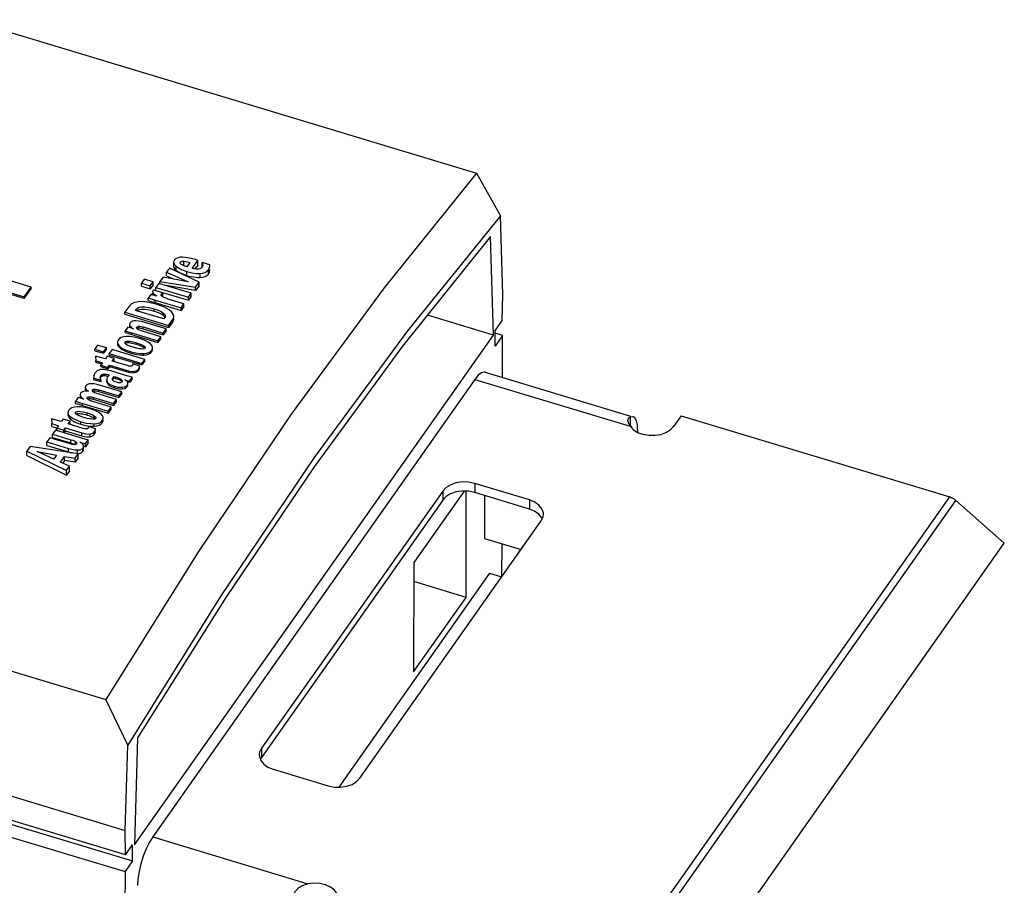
# Model space of a CAD drawing. Extents: x 0 to 594, y 0 to 420.
# Tile 24 of 25: x 517 to 534, y 123 to 138. Entities that reach past the tile are written whole.
import ezdxf

# ---------------------------------------------------------------- set-up
doc = ezdxf.new("R2010")
doc.units = 0
doc.header["$LTSCALE"] = 32.67
doc.layers.get('0').update_dxf_attribs({"linetype": 'CONTINUOUS'})

msp = doc.modelspace()

# ---------------------------------------------------------------- linework, layer by layer
at = {"color": 7, "linetype": 'CONTINUOUS'}
for p, q in [((516.643, 137.827), (525.081, 135.279)), ((525.081, 135.279), (525.479, 134.574)), ((525.515, 133.267), (525.479, 134.574)), ((525.36, 132.592), (525.315, 134.227)), ((520.052, 133.8), (520.052, 133.73)), ((520.173, 133.771), (520.165, 133.778)), ((520.184, 133.763), (520.173, 133.771)), ((520.197, 133.756), (520.184, 133.763)), ((520.211, 133.749), (520.197, 133.756)), ((520.322, 133.798), (520.272, 133.727)), ((520.361, 133.7), (520.454, 133.833)), ((520.454, 133.755), (520.407, 133.693)), ((520.454, 133.833), (520.415, 133.845)), ((520.454, 133.755), (520.454, 133.833)), ((520.525, 133.719), (520.507, 133.702)), ((520.528, 133.724), (520.525, 133.719)), ((520.526, 133.718), (520.526, 133.795)), ((520.651, 133.759), (520.526, 133.795)), ((520.535, 133.744), (520.533, 133.737)), ((520.535, 133.757), (520.536, 133.752)), ((520.652, 133.744), (520.651, 133.759)), ((517.686, 133.39), (516.643, 133.704)), ((519.876, 133.554), (519.826, 133.483)), ((520.293, 133.478), (519.876, 133.554)), ((519.981, 133.704), (519.934, 133.637)), ((519.934, 133.576), (519.934, 133.637)), ((519.934, 133.637), (520.293, 133.478)), ((519.934, 133.576), (520.063, 133.52)), ((520.475, 133.469), (519.981, 133.704)), ((520.485, 133.693), (520.457, 133.688)), ((520.507, 133.702), (520.485, 133.693)), ((520.652, 133.667), (520.652, 133.679)), ((516.527, 133.54), (517.57, 133.225)), ((517.57, 133.198), (516.527, 133.513)), ((517.57, 133.225), (517.686, 133.39)), ((517.686, 133.359), (517.686, 133.39)), ((519.565, 133.523), (519.517, 133.456)), ((519.517, 133.407), (519.517, 133.456)), ((519.517, 133.456), (519.663, 133.412)), ((519.517, 133.407), (519.663, 133.363)), ((519.711, 133.479), (519.565, 133.523)), ((519.663, 133.412), (519.711, 133.479)), ((519.71, 133.428), (519.663, 133.363)), ((519.663, 133.363), (519.663, 133.412)), ((519.71, 133.428), (519.711, 133.479)), ((519.804, 133.451), (519.756, 133.384)), ((520.346, 133.287), (519.804, 133.451)), ((519.826, 133.445), (519.826, 133.483)), ((519.826, 133.483), (520.418, 133.389)), ((520.418, 133.333), (519.931, 133.413)), ((520.418, 133.389), (520.475, 133.469)), ((520.474, 133.409), (520.418, 133.333)), ((520.418, 133.333), (520.418, 133.389)), ((520.474, 133.409), (520.475, 133.469)), ((517.57, 133.198), (517.686, 133.359)), ((517.57, 133.198), (517.57, 133.225)), ((519.674, 133.268), (519.631, 133.206)), ((519.774, 133.24), (519.674, 133.268)), ((519.703, 133.264), (519.703, 133.286)), ((519.719, 133.346), (519.712, 133.336)), ((519.719, 133.346), (520.298, 133.171)), ((519.73, 133.272), (519.74, 133.264)), ((519.756, 133.335), (519.756, 133.384)), ((519.756, 133.384), (520.299, 133.22)), ((519.843, 133.269), (519.849, 133.279)), ((519.843, 133.262), (519.843, 133.269)), ((519.852, 133.243), (519.846, 133.251)), ((519.858, 133.244), (519.871, 133.253)), ((519.871, 133.253), (519.871, 133.3)), ((520.346, 133.236), (520.298, 133.171)), ((520.299, 133.22), (520.346, 133.287)), ((520.346, 133.236), (520.346, 133.287)), ((525.506, 132.839), (525.515, 133.267)), ((519.317, 133.078), (519.242, 132.971)), ((519.631, 133.165), (519.631, 133.206)), ((519.781, 133.1), (519.641, 133.135)), ((519.701, 133.146), (519.724, 133.139)), ((519.724, 133.139), (520.175, 133.003)), ((519.746, 133.174), (520.175, 133.044)), ((520.223, 133.112), (519.98, 133.185)), ((520.175, 133.044), (520.223, 133.112)), ((520.222, 133.068), (520.175, 133.003)), ((520.222, 133.068), (520.223, 133.112)), ((520.298, 133.171), (520.299, 133.22)), ((519.242, 132.939), (519.242, 132.971)), ((519.242, 132.971), (519.969, 132.751)), ((519.242, 132.939), (519.968, 132.719)), ((519.418, 133.003), (519.431, 133.021)), ((519.891, 132.86), (519.418, 133.003)), ((519.915, 132.902), (519.907, 132.882)), ((519.916, 132.908), (519.915, 132.902)), ((520.175, 133.003), (520.175, 133.044)), ((525.36, 132.592), (524.267, 132.922)), ((519.321, 132.745), (519.321, 132.738)), ((519.321, 132.738), (519.321, 132.733)), ((519.321, 132.733), (519.328, 132.717)), ((519.472, 132.712), (519.472, 132.74)), ((519.929, 132.695), (519.574, 132.802)), ((519.907, 132.882), (519.891, 132.86)), ((520.037, 132.815), (519.968, 132.719)), ((519.968, 132.719), (519.969, 132.751)), ((519.969, 132.751), (520.038, 132.849)), ((525.506, 132.839), (525.388, 132.672)), ((519.246, 132.634), (519.247, 132.661)), ((519.292, 132.725), (519.247, 132.661)), ((519.327, 132.567), (519.265, 132.569)), ((519.319, 132.718), (519.292, 132.725)), ((519.399, 132.557), (519.327, 132.567)), ((519.339, 132.608), (519.791, 132.472)), ((519.358, 132.715), (519.384, 132.699)), ((519.361, 132.628), (519.791, 132.499)), ((519.4, 124.133), (525.36, 132.592)), ((519.438, 132.714), (519.442, 132.725)), ((519.442, 132.703), (519.438, 132.714)), ((519.455, 132.691), (519.442, 132.703)), ((519.474, 132.681), (519.455, 132.691)), ((519.459, 132.709), (519.472, 132.712)), ((519.472, 132.712), (519.485, 132.712)), ((519.531, 132.703), (519.547, 132.699)), ((519.838, 132.566), (519.534, 132.658)), ((519.547, 132.728), (519.881, 132.627)), ((519.547, 132.699), (519.881, 132.598)), ((519.881, 132.627), (519.929, 132.695)), ((519.929, 132.664), (519.881, 132.598)), ((519.881, 132.598), (519.881, 132.627)), ((519.929, 132.664), (519.929, 132.695)), ((525.388, 132.407), (525.388, 132.672)), ((525.513, 132.585), (525.388, 132.623)), ((525.513, 132.585), (525.388, 132.407)), ((525.511, 131.891), (525.513, 132.585)), ((518.791, 132.425), (518.743, 132.357)), ((518.937, 132.381), (518.791, 132.425)), ((519.118, 132.446), (519.119, 132.435)), ((519.241, 132.466), (519.245, 132.477)), ((519.245, 132.455), (519.241, 132.466)), ((519.383, 132.39), (519.323, 132.41)), ((519.485, 132.536), (519.399, 132.557)), ((519.533, 132.405), (519.554, 132.394)), ((519.791, 132.499), (519.838, 132.566)), ((519.838, 132.539), (519.791, 132.472)), ((519.791, 132.472), (519.791, 132.499)), ((519.838, 132.539), (519.838, 132.566)), ((518.743, 132.334), (518.743, 132.357)), ((518.743, 132.357), (518.889, 132.313)), ((518.743, 132.334), (518.889, 132.29)), ((518.757, 132.245), (518.762, 132.164)), ((518.92, 132.196), (518.757, 132.245)), ((518.889, 132.313), (518.937, 132.381)), ((518.937, 132.358), (518.889, 132.29)), ((518.889, 132.29), (518.889, 132.313)), ((518.951, 132.241), (518.92, 132.196)), ((518.937, 132.358), (518.937, 132.381)), ((519.066, 132.206), (518.951, 132.241)), ((519.03, 132.353), (518.982, 132.285)), ((518.982, 132.262), (518.982, 132.285)), ((518.982, 132.285), (519.525, 132.121)), ((518.982, 132.262), (519.525, 132.098)), ((519.572, 132.189), (519.03, 132.353)), ((519.541, 132.361), (519.514, 132.362)), ((519.583, 132.385), (519.579, 132.376)), ((519.583, 132.386), (519.583, 132.385)), ((519.704, 132.384), (519.703, 132.395)), ((518.761, 132.141), (518.762, 132.164)), ((518.761, 132.141), (518.852, 132.113)), ((518.762, 132.164), (518.873, 132.13)), ((518.873, 132.13), (518.846, 132.092)), ((518.846, 132.069), (518.846, 132.092)), ((518.846, 132.092), (518.961, 132.057)), ((518.961, 132.057), (518.987, 132.094)), ((518.987, 132.071), (518.987, 132.094)), ((518.987, 132.094), (519.262, 132.011)), ((519.034, 132.162), (519.066, 132.206)), ((519.285, 132.086), (519.034, 132.162)), ((519.066, 132.183), (519.048, 132.158)), ((519.066, 132.183), (519.066, 132.206)), ((519.355, 132.079), (519.343, 132.077)), ((519.374, 132.098), (519.369, 132.089)), ((519.373, 132.105), (519.373, 132.114)), ((519.489, 132.079), (519.373, 132.114)), ((519.375, 132.105), (519.374, 132.098)), ((519.489, 132.076), (519.489, 132.079)), ((519.525, 132.121), (519.572, 132.189)), ((519.572, 132.166), (519.525, 132.098)), ((519.525, 132.098), (519.525, 132.121)), ((519.572, 132.166), (519.572, 132.189)), ((518.846, 132.069), (518.961, 132.034)), ((518.896, 132.021), (518.853, 132.022)), ((518.855, 131.907), (518.855, 131.931)), ((518.855, 131.907), (518.864, 131.913)), ((518.864, 131.913), (518.876, 131.918)), ((518.948, 132.013), (518.896, 132.021)), ((519.011, 131.997), (518.948, 132.013)), ((518.987, 132.071), (518.961, 132.034)), ((518.961, 132.034), (518.961, 132.057)), ((518.98, 131.931), (518.965, 131.91)), ((518.987, 132.071), (519.262, 131.988)), ((519.275, 131.917), (519.011, 131.997)), ((519.326, 131.903), (519.275, 131.917)), ((525.226, 131.977), (527.636, 131.249)), ((518.725, 131.897), (518.725, 131.891)), ((518.725, 131.858), (518.726, 131.852)), ((518.726, 131.852), (518.726, 131.877)), ((518.726, 131.877), (518.85, 131.843)), ((518.85, 131.818), (518.726, 131.852)), ((518.835, 131.891), (518.838, 131.907)), ((518.835, 131.885), (518.835, 131.891)), ((518.837, 131.878), (518.835, 131.885)), ((518.839, 131.87), (518.837, 131.878)), ((518.838, 131.883), (518.842, 131.89)), ((519.193, 131.65), (518.838, 131.758)), ((518.841, 131.862), (518.839, 131.87)), ((518.842, 131.89), (518.846, 131.896)), ((518.849, 131.901), (518.855, 131.907)), ((518.85, 131.818), (518.85, 131.843)), ((518.942, 131.826), (518.943, 131.814)), ((518.943, 131.85), (518.943, 131.839)), ((518.943, 131.814), (518.953, 131.788)), ((518.95, 131.882), (518.945, 131.87)), ((518.956, 131.894), (518.95, 131.882)), ((518.953, 131.788), (518.973, 131.765)), ((518.957, 131.807), (518.973, 131.79)), ((519.038, 131.859), (519.038, 131.864)), ((519.04, 131.851), (519.038, 131.859)), ((519.042, 131.857), (519.043, 131.861)), ((519.043, 131.861), (519.05, 131.873)), ((519.05, 131.873), (519.057, 131.884)), ((519.057, 131.884), (519.057, 131.908)), ((519.057, 131.908), (519.089, 131.898)), ((519.057, 131.884), (519.089, 131.874)), ((519.134, 131.859), (519.148, 131.853)), ((519.146, 131.801), (519.134, 131.802)), ((519.157, 131.801), (519.146, 131.801)), ((519.148, 131.853), (519.161, 131.846)), ((519.167, 131.802), (519.157, 131.801)), ((519.173, 131.803), (519.167, 131.802)), ((519.185, 131.809), (519.173, 131.803)), ((519.184, 131.83), (519.192, 131.821)), ((519.192, 131.821), (519.192, 131.828)), ((519.196, 131.819), (519.195, 131.817)), ((519.197, 131.821), (519.197, 131.828)), ((519.244, 131.851), (519.32, 131.83)), ((519.258, 131.842), (519.244, 131.851)), ((519.32, 131.806), (519.284, 131.816)), ((519.29, 131.797), (519.284, 131.815)), ((519.291, 131.791), (519.29, 131.797)), ((519.32, 131.83), (519.364, 131.892)), ((519.364, 131.869), (519.32, 131.806)), ((519.32, 131.806), (519.32, 131.83)), ((519.364, 131.892), (519.326, 131.903)), ((519.364, 131.869), (519.364, 131.892)), ((525.053, 131.857), (519.705, 124.265)), ((518.583, 131.661), (518.56, 131.658)), ((518.586, 131.702), (518.586, 131.694)), ((518.586, 131.694), (518.586, 131.689)), ((518.586, 131.689), (518.592, 131.674)), ((518.592, 131.674), (518.602, 131.662)), ((518.619, 131.674), (518.641, 131.66)), ((518.704, 131.661), (518.702, 131.668)), ((518.712, 131.652), (518.704, 131.661)), ((518.724, 131.643), (518.712, 131.652)), ((518.725, 131.666), (518.739, 131.668)), ((519.104, 131.524), (518.76, 131.628)), ((518.792, 131.661), (518.811, 131.656)), ((518.811, 131.656), (519.145, 131.555)), ((518.812, 131.683), (519.145, 131.582)), ((519.145, 131.582), (519.193, 131.65)), ((519.193, 131.624), (519.145, 131.555)), ((519.193, 131.624), (519.193, 131.65)), ((518.468, 131.556), (518.423, 131.492)), ((518.423, 131.459), (518.423, 131.492)), ((518.423, 131.459), (518.441, 131.454)), ((518.496, 131.549), (518.468, 131.556)), ((518.479, 131.444), (518.518, 131.432)), ((518.492, 131.473), (518.967, 131.33)), ((518.498, 131.577), (518.498, 131.568)), ((518.498, 131.568), (518.498, 131.562)), ((518.498, 131.562), (518.505, 131.546)), ((518.518, 131.432), (518.967, 131.297)), ((518.535, 131.547), (518.56, 131.531)), ((518.615, 131.546), (518.619, 131.557)), ((518.619, 131.534), (518.615, 131.546)), ((518.632, 131.523), (518.619, 131.534)), ((518.651, 131.512), (518.632, 131.523)), ((518.636, 131.537), (518.648, 131.54)), ((518.648, 131.54), (518.661, 131.54)), ((518.706, 131.532), (518.722, 131.527)), ((519.015, 131.398), (518.711, 131.489)), ((518.722, 131.557), (519.056, 131.456)), ((518.722, 131.527), (519.056, 131.426)), ((519.056, 131.456), (519.104, 131.524)), ((519.104, 131.496), (519.056, 131.426)), ((519.056, 131.426), (519.056, 131.456)), ((519.104, 131.496), (519.104, 131.524)), ((519.145, 131.555), (519.145, 131.582)), ((518.298, 131.305), (518.297, 131.266)), ((518.421, 131.302), (518.425, 131.313)), ((518.424, 131.291), (518.421, 131.302)), ((518.506, 131.403), (518.445, 131.404)), ((518.472, 131.292), (518.493, 131.291)), ((518.579, 131.393), (518.506, 131.403)), ((518.665, 131.371), (518.579, 131.393)), ((518.589, 131.272), (518.615, 131.264)), ((518.967, 131.33), (519.015, 131.398)), ((519.015, 131.366), (518.967, 131.297)), ((518.967, 131.297), (518.967, 131.33)), ((519.015, 131.366), (519.015, 131.398)), ((518.024, 131.205), (518.028, 131.123)), ((518.186, 131.156), (518.024, 131.205)), ((518.028, 131.075), (518.028, 131.123)), ((518.028, 131.123), (518.14, 131.089)), ((518.218, 131.2), (518.186, 131.156)), ((518.332, 131.165), (518.218, 131.2)), ((518.301, 131.121), (518.332, 131.165)), ((518.552, 131.045), (518.301, 131.121)), ((518.332, 131.122), (518.326, 131.113)), ((518.332, 131.203), (518.363, 131.179)), ((518.332, 131.122), (518.332, 131.165)), ((518.562, 131.225), (518.502, 131.245)), ((518.616, 131.211), (518.562, 131.225)), ((518.72, 131.197), (518.694, 131.197)), ((518.712, 131.228), (518.734, 131.217)), ((528.477, 131.255), (528.351, 131.077)), ((528.477, 131.255), (532.936, 129.908)), ((518.028, 131.075), (518.228, 131.016)), ((518.089, 131.017), (518.041, 130.949)), ((518.041, 130.895), (518.041, 130.949)), ((518.041, 130.949), (518.345, 130.857)), ((518.564, 130.873), (518.089, 131.017)), ((518.14, 131.089), (518.113, 131.051)), ((518.113, 131.009), (518.113, 131.051)), ((518.227, 130.975), (518.228, 131.016)), ((518.228, 131.016), (518.254, 131.053)), ((518.254, 131.006), (518.232, 130.973)), ((518.254, 131.006), (518.254, 131.053)), ((518.254, 131.053), (518.529, 130.97)), ((518.254, 131.006), (518.529, 130.922)), ((518.622, 131.039), (518.609, 131.036)), ((518.641, 131.057), (518.636, 131.048)), ((518.64, 131.064), (518.64, 131.074)), ((518.755, 131.039), (518.64, 131.074)), ((518.642, 131.064), (518.641, 131.057)), ((518.66, 131.083), (518.697, 131.08)), ((518.697, 131.08), (518.735, 131.081)), ((518.756, 131.035), (518.755, 131.039)), ((527.634, 131.084), (527.631, 131.085)), ((527.756, 131.018), (527.756, 130.978)), ((517.998, 130.888), (517.95, 130.821)), ((517.95, 130.76), (517.95, 130.821)), ((517.95, 130.821), (518.305, 130.713)), ((518.333, 130.787), (517.998, 130.888)), ((518.041, 130.895), (518.345, 130.803)), ((518.345, 130.803), (518.366, 130.796)), ((518.406, 130.776), (518.389, 130.776)), ((518.421, 130.779), (518.406, 130.776)), ((518.442, 130.801), (518.439, 130.79)), ((518.521, 130.801), (518.497, 130.817)), ((518.539, 130.786), (518.521, 130.801)), ((518.551, 130.772), (518.539, 130.786)), ((518.557, 130.757), (518.551, 130.772)), ((518.588, 130.791), (518.632, 130.855)), ((518.632, 130.804), (518.588, 130.737)), ((518.588, 130.737), (518.588, 130.791)), ((518.632, 130.804), (518.632, 130.855)), ((517.673, 130.744), (517.618, 130.666)), ((517.618, 130.593), (517.618, 130.666)), ((517.618, 130.666), (518.274, 130.346)), ((518.468, 130.621), (517.673, 130.744)), ((517.785, 130.663), (518.109, 130.602)), ((518.061, 130.534), (517.785, 130.663)), ((517.95, 130.76), (518.305, 130.653)), ((518.417, 130.548), (518.468, 130.621)), ((518.455, 130.626), (518.483, 130.628)), ((518.468, 130.558), (518.468, 130.621)), ((518.532, 130.705), (518.548, 130.722)), ((518.558, 130.75), (518.557, 130.757)), ((518.558, 130.694), (518.558, 130.75)), ((518.558, 130.745), (518.564, 130.743)), ((518.564, 130.743), (518.588, 130.737)), ((496.369, 130.598), (519.246, 123.688)), ((517.618, 130.593), (518.274, 130.267)), ((518.109, 130.602), (518.061, 130.534)), ((518.175, 130.484), (518.242, 130.579)), ((518.323, 130.415), (518.175, 130.484)), ((518.241, 130.511), (518.212, 130.467)), ((518.241, 130.511), (518.242, 130.579)), ((518.417, 130.482), (518.241, 130.511)), ((518.242, 130.579), (518.417, 130.548)), ((518.468, 130.558), (518.417, 130.482)), ((518.417, 130.482), (518.417, 130.548)), ((518.274, 130.346), (518.323, 130.415)), ((518.274, 130.267), (518.274, 130.346)), ((518.322, 130.34), (518.274, 130.267)), ((518.322, 130.34), (518.323, 130.415)), ((525.958, 129.857), (525.05, 130.132)), ((524.519, 130.004), (521.511, 125.734)), ((524.873, 130.003), (524.04, 128.82)), ((524.907, 128.24), (524.911, 130.002)), ((525.958, 129.706), (525.05, 129.98)), ((524.519, 129.853), (521.511, 125.582)), ((525.215, 129.931), (525.213, 129.218)), ((533.04, 129.849), (533.843, 129.137)), ((523.146, 125.24), (526.155, 129.51)), ((526.166, 129.559), (526.117, 129.619)), ((526.171, 129.545), (526.166, 129.559)), ((525.213, 129.218), (525.82, 129.035)), ((527.993, 120.833), (533.843, 129.137)), ((510.49, 129.093), (518.928, 126.544)), ((525.503, 128.586), (525.504, 129.13)), ((524.04, 128.82), (524.035, 127.003)), ((525.295, 128.641), (522.794, 125.09)), ((524.907, 128.24), (524.039, 128.502)), ((525.295, 128.641), (525.477, 128.586)), ((525.488, 128.565), (525.477, 128.586)), ((524.035, 127.003), (524.907, 128.24)), ((510.636, 126.971), (519.247, 124.369)), ((519.254, 123.965), (510.686, 126.552)), ((519.29, 125.788), (518.928, 126.544)), ((510.649, 126.501), (519.371, 123.866)), ((519.454, 125.908), (519.4, 124.133)), ((519.247, 124.369), (519.29, 125.788)), ((521.511, 125.582), (521.494, 125.548)), ((521.707, 125.387), (522.616, 125.112)), ((519.254, 123.965), (519.247, 124.369)), ((519.254, 123.965), (519.372, 124.131)), ((519.371, 123.866), (519.372, 124.131)), ((519.371, 123.866), (519.246, 123.688)), ((519.246, 123.688), (519.175, 96.213))]:
    msp.add_line(p, q, dxfattribs=at)
at = {"color": 9, "linetype": 'CONTINUOUS'}
for p, q in [((520.094, 133.666), (520.094, 133.734)), ((520.163, 133.791), (520.163, 133.803)), ((520.223, 133.745), (520.224, 133.819)), ((520.535, 133.752), (520.535, 133.757)), ((520.27, 133.583), (520.27, 133.649)), ((520.492, 133.548), (520.492, 133.616)), ((520.631, 133.606), (520.631, 133.679)), ((519.714, 133.257), (519.714, 133.286)), ((519.739, 133.25), (519.74, 133.264)), ((519.849, 133.251), (519.849, 133.262)), ((519.745, 133.132), (519.746, 133.174)), ((519.431, 133.003), (519.431, 133.021)), ((519.73, 132.99), (519.73, 133.027)), ((519.881, 132.923), (519.881, 132.959)), ((519.328, 132.717), (519.328, 132.745)), ((520.037, 132.815), (520.038, 132.849)), ((519.361, 132.602), (519.361, 132.628)), ((519.442, 132.714), (519.442, 132.725)), ((519.547, 132.699), (519.547, 132.728)), ((519.152, 132.384), (519.152, 132.408)), ((519.245, 132.466), (519.245, 132.477)), ((519.436, 132.44), (519.436, 132.465)), ((519.554, 132.394), (519.554, 132.418)), ((519.333, 132.296), (519.333, 132.32)), ((519.555, 132.262), (519.555, 132.286)), ((519.69, 132.319), (519.69, 132.343)), ((518.846, 131.896), (518.846, 131.921)), ((518.876, 131.918), (518.876, 131.942)), ((518.916, 131.921), (518.916, 131.944)), ((519.262, 131.988), (519.262, 132.011)), ((519.4, 131.97), (519.4, 131.993)), ((519.468, 132.005), (519.468, 132.028)), ((518.943, 131.814), (518.943, 131.839)), ((518.973, 131.765), (518.973, 131.79)), ((519.089, 131.874), (519.089, 131.898)), ((519.161, 131.846), (519.161, 131.87)), ((519.282, 131.739), (519.282, 131.764)), ((525.053, 131.857), (527.631, 131.079)), ((518.592, 131.674), (518.592, 131.702)), ((518.706, 131.668), (518.706, 131.681)), ((518.739, 131.668), (518.739, 131.696)), ((518.811, 131.656), (518.812, 131.683)), ((519.069, 131.718), (519.07, 131.744)), ((519.202, 131.702), (519.202, 131.727)), ((518.505, 131.546), (518.505, 131.577)), ((518.538, 131.426), (518.538, 131.459)), ((518.619, 131.546), (518.619, 131.557)), ((518.648, 131.54), (518.648, 131.57)), ((518.722, 131.527), (518.722, 131.557)), ((518.425, 131.302), (518.425, 131.313)), ((518.615, 131.264), (518.615, 131.3)), ((518.332, 131.203), (518.332, 131.243)), ((518.513, 131.113), (518.513, 131.155)), ((518.734, 131.217), (518.734, 131.254)), ((518.735, 131.081), (518.735, 131.121)), ((518.869, 131.141), (518.869, 131.178)), ((527.632, 131.233), (527.631, 131.085)), ((518.529, 130.922), (518.529, 130.97)), ((518.667, 130.905), (518.667, 130.952)), ((518.735, 130.943), (518.735, 130.988)), ((518.345, 130.803), (518.345, 130.857)), ((518.423, 130.78), (518.424, 130.825)), ((518.305, 130.653), (518.305, 130.713)), ((518.455, 130.626), (518.455, 130.686)), ((518.547, 130.665), (518.548, 130.722)), ((525.05, 130.132), (525.05, 129.98)), ((524.519, 130.004), (524.519, 129.853)), ((525.958, 129.857), (525.958, 129.706)), ((527.086, 121.604), (532.936, 129.908)), ((527.19, 121.545), (533.04, 129.849)), ((521.511, 125.734), (521.511, 125.582)), ((519.705, 124.265), (522.283, 123.486))]:
    msp.add_line(p, q, dxfattribs=at)
at = {"color": 7, "linetype": 'CONTINUOUS'}
for points in [[(525.081, 135.279), (523.547, 133.376), (522.006, 131.28), (520.464, 128.999), (518.928, 126.544)], [(525.479, 134.574), (523.936, 132.666), (522.386, 130.559), (520.834, 128.263), (519.29, 125.788)], [(525.315, 134.227), (523.853, 132.407), (522.385, 130.408), (520.917, 128.238), (519.454, 125.908)], [(520.138, 133.879), (520.114, 133.872), (520.096, 133.864), (520.085, 133.856)], [(520.242, 133.883), (520.198, 133.885), (520.163, 133.884), (520.138, 133.879)], [(520.415, 133.845), (520.345, 133.864), (520.288, 133.876), (520.242, 133.883)], [(520.063, 133.833), (520.053, 133.809), (520.052, 133.8)], [(520.052, 133.8), (520.054, 133.786), (520.066, 133.762), (520.094, 133.734)], [(520.052, 133.73), (520.055, 133.712), (520.07, 133.688), (520.094, 133.666)], [(520.085, 133.856), (520.075, 133.847), (520.068, 133.839), (520.063, 133.833)], [(520.094, 133.734), (520.137, 133.705), (520.195, 133.676), (520.27, 133.649)], [(520.159, 133.791), (520.159, 133.794), (520.163, 133.803)], [(520.165, 133.778), (520.16, 133.786), (520.159, 133.791)], [(520.163, 133.803), (520.176, 133.813), (520.195, 133.819), (520.224, 133.819)], [(520.238, 133.739), (520.225, 133.744), (520.211, 133.749)], [(520.223, 133.745), (520.249, 133.741), (520.274, 133.736), (520.277, 133.735)], [(520.224, 133.819), (520.253, 133.815), (520.285, 133.808), (520.322, 133.798)], [(520.272, 133.727), (520.263, 133.73), (520.252, 133.734), (520.238, 133.739)], [(520.526, 133.795), (520.53, 133.784), (520.533, 133.771), (520.535, 133.757)], [(520.533, 133.737), (520.531, 133.731), (520.528, 133.724)], [(520.536, 133.752), (520.536, 133.751), (520.535, 133.744)], [(520.631, 133.679), (520.644, 133.704), (520.651, 133.73), (520.652, 133.744)], [(520.094, 133.666), (520.141, 133.635), (520.2, 133.608), (520.27, 133.583)], [(520.27, 133.649), (520.358, 133.627), (520.431, 133.617), (520.492, 133.616)], [(520.27, 133.583), (520.307, 133.573), (520.344, 133.564), (520.38, 133.557), (520.417, 133.552), (520.454, 133.548), (520.492, 133.548)], [(520.457, 133.688), (520.427, 133.688), (520.395, 133.692), (520.361, 133.7)], [(520.492, 133.616), (520.538, 133.622), (520.575, 133.634), (520.605, 133.652), (520.631, 133.679)], [(520.492, 133.548), (520.536, 133.552), (520.575, 133.564), (520.606, 133.581), (520.631, 133.606)], [(520.631, 133.606), (520.649, 133.643), (520.652, 133.667)], [(519.712, 133.336), (519.707, 133.326), (519.704, 133.317), (519.703, 133.31)], [(519.703, 133.31), (519.705, 133.302), (519.708, 133.294), (519.714, 133.286)], [(519.714, 133.286), (519.721, 133.279), (519.73, 133.272)], [(519.74, 133.264), (519.763, 133.248), (519.774, 133.24)], [(519.846, 133.251), (519.843, 133.26), (519.843, 133.262)], [(519.849, 133.279), (519.855, 133.287), (519.863, 133.294), (519.871, 133.3)], [(519.874, 133.227), (519.861, 133.235), (519.852, 133.243)], [(519.922, 133.205), (519.904, 133.212), (519.888, 133.219), (519.874, 133.227)], [(519.464, 133.146), (519.393, 133.13), (519.347, 133.107), (519.317, 133.078)], [(519.431, 133.021), (519.452, 133.041), (519.479, 133.054), (519.516, 133.061), (519.568, 133.061), (519.638, 133.05), (519.73, 133.027)], [(519.641, 133.135), (519.538, 133.149), (519.464, 133.146)], [(519.631, 133.206), (519.662, 133.198), (519.7, 133.187), (519.746, 133.174)], [(519.631, 133.165), (519.654, 133.159), (519.677, 133.152), (519.701, 133.146)], [(520.023, 132.975), (519.979, 133.014), (519.902, 133.056), (519.781, 133.1)], [(519.98, 133.185), (519.96, 133.191), (519.941, 133.198), (519.922, 133.205)], [(519.441, 132.996), (519.454, 133.007), (519.486, 133.02)], [(519.486, 133.02), (519.525, 133.025), (519.571, 133.024), (519.621, 133.017), (519.675, 133.005), (519.73, 132.99)], [(519.73, 133.027), (519.795, 133.004), (519.844, 132.982), (519.881, 132.959)], [(519.73, 132.99), (519.77, 132.977), (519.809, 132.962), (519.846, 132.944), (519.881, 132.923)], [(519.881, 132.959), (519.904, 132.939), (519.914, 132.92), (519.916, 132.908)], [(519.881, 132.923), (519.901, 132.906), (519.911, 132.891)], [(520.055, 132.901), (520.051, 132.928), (520.023, 132.975)], [(520.038, 132.849), (520.054, 132.888), (520.055, 132.901)], [(519.332, 132.795), (519.323, 132.777), (519.321, 132.766)], [(519.321, 132.766), (519.322, 132.76), (519.328, 132.745)], [(519.328, 132.745), (519.34, 132.731), (519.358, 132.715)], [(519.425, 132.83), (519.393, 132.828), (519.368, 132.822), (519.348, 132.811), (519.332, 132.795)], [(519.574, 132.802), (519.517, 132.817), (519.467, 132.826), (519.425, 132.83)], [(519.442, 132.725), (519.448, 132.732), (519.458, 132.737), (519.472, 132.74)], [(519.472, 132.74), (519.489, 132.74), (519.513, 132.736), (519.547, 132.728)], [(520.037, 132.815), (520.055, 132.856), (520.055, 132.865)], [(519.265, 132.569), (519.219, 132.563), (519.184, 132.552), (519.156, 132.535), (519.133, 132.511)], [(519.246, 132.634), (519.27, 132.628), (519.293, 132.622)], [(519.247, 132.661), (519.277, 132.653), (519.316, 132.642), (519.361, 132.628)], [(519.293, 132.622), (519.317, 132.615), (519.339, 132.608)], [(519.384, 132.699), (519.35, 132.709), (519.319, 132.718)], [(519.445, 132.7), (519.449, 132.704), (519.459, 132.709)], [(519.534, 132.658), (519.5, 132.67), (519.474, 132.681)], [(519.485, 132.712), (519.5, 132.71), (519.515, 132.707), (519.531, 132.703)], [(519.133, 132.511), (519.12, 132.485), (519.118, 132.47)], [(519.118, 132.47), (519.119, 132.46), (519.129, 132.435), (519.152, 132.408)], [(519.119, 132.435), (519.13, 132.409), (519.152, 132.384)], [(519.152, 132.408), (519.193, 132.378), (519.252, 132.349), (519.333, 132.32)], [(519.245, 132.477), (519.255, 132.486), (519.27, 132.491), (519.293, 132.493), (519.327, 132.491), (519.373, 132.482), (519.436, 132.465)], [(519.245, 132.453), (519.256, 132.462), (519.273, 132.467), (519.293, 132.469), (519.313, 132.468)], [(519.323, 132.41), (519.282, 132.427), (519.257, 132.442), (519.245, 132.455)], [(519.313, 132.468), (519.336, 132.465), (519.359, 132.46), (519.384, 132.455), (519.41, 132.448), (519.436, 132.44)], [(519.436, 132.465), (519.488, 132.448), (519.526, 132.433), (519.554, 132.418)], [(519.436, 132.44), (519.462, 132.432), (519.486, 132.424), (519.51, 132.415), (519.533, 132.405)], [(519.669, 132.447), (519.627, 132.477), (519.568, 132.506), (519.485, 132.536)], [(519.554, 132.418), (519.572, 132.406), (519.581, 132.395), (519.583, 132.386)], [(519.703, 132.395), (519.693, 132.42), (519.669, 132.447)], [(519.152, 132.384), (519.183, 132.361), (519.218, 132.341), (519.255, 132.324), (519.293, 132.309), (519.333, 132.296)], [(519.333, 132.32), (519.421, 132.298), (519.494, 132.287), (519.555, 132.286)], [(519.333, 132.296), (519.371, 132.286), (519.407, 132.277), (519.443, 132.27), (519.48, 132.265), (519.518, 132.262), (519.555, 132.262)], [(519.514, 132.362), (519.48, 132.366), (519.436, 132.375), (519.383, 132.39)], [(519.579, 132.376), (519.571, 132.369), (519.559, 132.364), (519.541, 132.361)], [(519.554, 132.394), (519.568, 132.384), (519.579, 132.374)], [(519.555, 132.286), (519.603, 132.292), (519.639, 132.303), (519.667, 132.319), (519.69, 132.343)], [(519.555, 132.262), (519.597, 132.267), (519.635, 132.277), (519.666, 132.295), (519.69, 132.319)], [(519.69, 132.343), (519.703, 132.37), (519.704, 132.384)], [(519.69, 132.319), (519.702, 132.345), (519.704, 132.36)], [(519.343, 132.077), (519.329, 132.077), (519.31, 132.079), (519.285, 132.086)], [(519.369, 132.089), (519.363, 132.083), (519.355, 132.079)], [(519.373, 132.114), (519.375, 132.106), (519.375, 132.105)], [(518.727, 131.918), (518.726, 131.911), (518.726, 131.904), (518.725, 131.897)], [(518.744, 131.96), (518.736, 131.947), (518.731, 131.933), (518.727, 131.918)], [(518.791, 132.005), (518.775, 131.994), (518.759, 131.979), (518.744, 131.96)], [(518.853, 132.022), (518.83, 132.019), (518.81, 132.013), (518.791, 132.005)], [(518.838, 131.907), (518.841, 131.912), (518.843, 131.916), (518.846, 131.921)], [(518.846, 131.921), (518.848, 131.923), (518.851, 131.927), (518.855, 131.931)], [(518.855, 131.931), (518.86, 131.935), (518.867, 131.939), (518.876, 131.942)], [(518.876, 131.942), (518.886, 131.944), (518.899, 131.945), (518.916, 131.944)], [(518.876, 131.918), (518.894, 131.921), (518.916, 131.921)], [(518.916, 131.944), (518.933, 131.942), (518.955, 131.938), (518.98, 131.931)], [(518.916, 131.921), (518.931, 131.919), (518.946, 131.916), (518.963, 131.912)], [(519.262, 132.011), (519.322, 131.996), (519.367, 131.991), (519.4, 131.993)], [(519.262, 131.988), (519.301, 131.978), (519.337, 131.971), (519.371, 131.968), (519.4, 131.97)], [(519.4, 131.993), (519.431, 132.001), (519.453, 132.012), (519.468, 132.028)], [(519.4, 131.97), (519.429, 131.977), (519.452, 131.989), (519.468, 132.005)], [(519.468, 132.028), (519.482, 132.051), (519.488, 132.068), (519.489, 132.076)], [(519.468, 132.005), (519.474, 132.015), (519.48, 132.025), (519.484, 132.033), (519.487, 132.042), (519.489, 132.049), (519.489, 132.053)], [(525.226, 131.977), (525.209, 131.98), (525.162, 131.967), (525.109, 131.925), (525.053, 131.857)], [(518.597, 131.75), (518.587, 131.732), (518.586, 131.721)], [(518.689, 131.785), (518.657, 131.784), (518.632, 131.777), (518.613, 131.767), (518.597, 131.75)], [(518.838, 131.758), (518.781, 131.773), (518.732, 131.782), (518.689, 131.785)], [(518.725, 131.891), (518.725, 131.89), (518.725, 131.883), (518.726, 131.877)], [(518.85, 131.843), (518.845, 131.853), (518.841, 131.862)], [(518.846, 131.896), (518.848, 131.899), (518.849, 131.901)], [(518.945, 131.87), (518.943, 131.855), (518.943, 131.85)], [(518.943, 131.839), (518.948, 131.823), (518.957, 131.807)], [(518.965, 131.91), (518.961, 131.903), (518.956, 131.894)], [(518.973, 131.79), (518.995, 131.775), (519.026, 131.759), (519.07, 131.744)], [(518.973, 131.765), (518.989, 131.753), (519.007, 131.743), (519.026, 131.734), (519.047, 131.726), (519.069, 131.718)], [(519.038, 131.864), (519.038, 131.868), (519.04, 131.877), (519.043, 131.885)], [(519.054, 131.833), (519.045, 131.842), (519.04, 131.851)], [(519.043, 131.885), (519.048, 131.893), (519.053, 131.901), (519.057, 131.908)], [(519.103, 131.809), (519.081, 131.817), (519.065, 131.825), (519.054, 131.833)], [(519.089, 131.898), (519.119, 131.888), (519.143, 131.878), (519.161, 131.87)], [(519.089, 131.874), (519.104, 131.869), (519.119, 131.864), (519.134, 131.859)], [(519.134, 131.802), (519.12, 131.804), (519.103, 131.809)], [(519.161, 131.87), (519.176, 131.861), (519.186, 131.853), (519.192, 131.845)], [(519.161, 131.846), (519.174, 131.838), (519.184, 131.83)], [(519.195, 131.817), (519.192, 131.813), (519.185, 131.809)], [(519.192, 131.845), (519.195, 131.838), (519.197, 131.832), (519.197, 131.828)], [(519.197, 131.828), (519.197, 131.823), (519.196, 131.819)], [(519.202, 131.727), (519.238, 131.734), (519.263, 131.746), (519.282, 131.764)], [(519.284, 131.815), (519.272, 131.831), (519.258, 131.842)], [(519.282, 131.764), (519.29, 131.781), (519.291, 131.791)], [(519.282, 131.739), (519.29, 131.756), (519.291, 131.766)], [(518.508, 131.627), (518.499, 131.608), (518.498, 131.598)], [(518.498, 131.598), (518.498, 131.592), (518.505, 131.577)], [(518.56, 131.658), (518.54, 131.652), (518.523, 131.642), (518.508, 131.627)], [(518.641, 131.66), (518.61, 131.662), (518.583, 131.661)], [(518.586, 131.721), (518.586, 131.716), (518.592, 131.702)], [(518.592, 131.702), (518.603, 131.688), (518.619, 131.674)], [(518.702, 131.668), (518.702, 131.67), (518.706, 131.681)], [(518.706, 131.681), (518.713, 131.688), (518.724, 131.693), (518.739, 131.696)], [(518.706, 131.653), (518.714, 131.661), (518.725, 131.666)], [(518.76, 131.628), (518.739, 131.635), (518.724, 131.643)], [(518.739, 131.696), (518.757, 131.695), (518.78, 131.691), (518.812, 131.683)], [(518.739, 131.668), (518.756, 131.668), (518.774, 131.666), (518.792, 131.661)], [(519.069, 131.718), (519.095, 131.711), (519.121, 131.706), (519.148, 131.702), (519.175, 131.701), (519.202, 131.702)], [(519.07, 131.744), (519.121, 131.731), (519.165, 131.726), (519.202, 131.727)], [(519.202, 131.702), (519.235, 131.708), (519.263, 131.721), (519.282, 131.739)], [(518.423, 131.492), (518.454, 131.484), (518.492, 131.473)], [(518.441, 131.454), (518.46, 131.449), (518.479, 131.444)], [(518.56, 131.531), (518.526, 131.541), (518.496, 131.549)], [(518.505, 131.577), (518.517, 131.562), (518.535, 131.547)], [(518.619, 131.557), (518.624, 131.563), (518.634, 131.567), (518.648, 131.57)], [(518.623, 131.531), (518.626, 131.533), (518.636, 131.537)], [(518.648, 131.57), (518.664, 131.569), (518.688, 131.566), (518.722, 131.557)], [(518.711, 131.489), (518.677, 131.501), (518.651, 131.512)], [(518.661, 131.54), (518.675, 131.538), (518.69, 131.535), (518.706, 131.532)], [(518.312, 131.347), (518.299, 131.32), (518.297, 131.305)], [(518.297, 131.305), (518.298, 131.295), (518.308, 131.27), (518.332, 131.243)], [(518.297, 131.266), (518.299, 131.254), (518.31, 131.228), (518.332, 131.203)], [(518.445, 131.404), (518.399, 131.398), (518.363, 131.387), (518.335, 131.371), (518.312, 131.347)], [(518.502, 131.245), (518.462, 131.263), (518.437, 131.278), (518.424, 131.291)], [(518.425, 131.313), (518.434, 131.321), (518.45, 131.326), (518.473, 131.329), (518.506, 131.326), (518.553, 131.317), (518.615, 131.3)], [(518.433, 131.282), (518.436, 131.285), (518.453, 131.29), (518.472, 131.292)], [(518.493, 131.291), (518.515, 131.288), (518.539, 131.284), (518.563, 131.278), (518.589, 131.272)], [(518.615, 131.3), (518.667, 131.283), (518.706, 131.268), (518.734, 131.254)], [(518.615, 131.264), (518.642, 131.256), (518.666, 131.247)], [(518.848, 131.282), (518.807, 131.312), (518.747, 131.342), (518.665, 131.371)], [(518.884, 131.22), (518.883, 131.23), (518.873, 131.255), (518.848, 131.282)], [(518.332, 131.243), (518.373, 131.214), (518.432, 131.184), (518.513, 131.155)], [(518.363, 131.179), (518.398, 131.158), (518.435, 131.141), (518.473, 131.126), (518.513, 131.113)], [(518.513, 131.155), (518.6, 131.133), (518.674, 131.123), (518.735, 131.121)], [(518.513, 131.113), (518.55, 131.103), (518.587, 131.094)], [(518.694, 131.197), (518.659, 131.202), (518.616, 131.211)], [(518.666, 131.247), (518.689, 131.238), (518.712, 131.228)], [(518.759, 131.212), (518.751, 131.204), (518.739, 131.199), (518.72, 131.197)], [(518.734, 131.254), (518.751, 131.241), (518.76, 131.23), (518.762, 131.222)], [(518.734, 131.217), (518.748, 131.207), (518.751, 131.204)], [(518.735, 131.121), (518.783, 131.127), (518.819, 131.138), (518.847, 131.155), (518.869, 131.178)], [(518.735, 131.081), (518.776, 131.086), (518.814, 131.097), (518.846, 131.115), (518.869, 131.141)], [(518.762, 131.222), (518.762, 131.221), (518.759, 131.212)], [(518.869, 131.178), (518.882, 131.205), (518.884, 131.22)], [(518.869, 131.141), (518.882, 131.168), (518.884, 131.183)], [(527.595, 131.175), (527.598, 131.194), (527.61, 131.219), (527.632, 131.233)], [(527.631, 131.079), (527.607, 131.121), (527.596, 131.161), (527.595, 131.175)], [(527.679, 131.237), (527.674, 131.238), (527.632, 131.233)], [(527.756, 131.018), (527.751, 131.105), (527.735, 131.172), (527.709, 131.217), (527.679, 131.237)], [(518.529, 130.97), (518.589, 130.955), (518.634, 130.95), (518.667, 130.952)], [(518.609, 131.036), (518.596, 131.036), (518.577, 131.039), (518.552, 131.045)], [(518.587, 131.094), (518.623, 131.088), (518.66, 131.083)], [(518.636, 131.048), (518.63, 131.042), (518.622, 131.039)], [(518.64, 131.074), (518.642, 131.066), (518.642, 131.064)], [(518.667, 130.952), (518.698, 130.96), (518.72, 130.972), (518.735, 130.988)], [(518.667, 130.905), (518.696, 130.913), (518.719, 130.926), (518.735, 130.943)], [(518.735, 130.988), (518.749, 131.01), (518.755, 131.027), (518.756, 131.035)], [(518.735, 130.943), (518.741, 130.953), (518.746, 130.962), (518.75, 130.971), (518.754, 130.98), (518.755, 130.988), (518.756, 130.992)], [(527.631, 131.079), (527.684, 131.023), (527.756, 130.978), (527.844, 130.946), (527.941, 130.929), (528.041, 130.929), (528.138, 130.945), (528.226, 130.977), (528.298, 131.021), (528.351, 131.077)], [(527.664, 131.044), (527.662, 131.052), (527.649, 131.075), (527.634, 131.084)], [(518.389, 130.776), (518.365, 130.779), (518.333, 130.787)], [(518.345, 130.857), (518.379, 130.846), (518.404, 130.835), (518.424, 130.825)], [(518.366, 130.796), (518.386, 130.788), (518.406, 130.78), (518.407, 130.779)], [(518.439, 130.79), (518.432, 130.783), (518.421, 130.779)], [(518.424, 130.825), (518.438, 130.812), (518.442, 130.801)], [(518.497, 130.817), (518.531, 130.807), (518.561, 130.798), (518.588, 130.791)], [(518.529, 130.922), (518.567, 130.912), (518.604, 130.905)], [(518.632, 130.855), (518.602, 130.862), (518.564, 130.873)], [(518.604, 130.905), (518.637, 130.903), (518.667, 130.905)], [(518.305, 130.713), (518.363, 130.698), (518.412, 130.689), (518.455, 130.686)], [(518.305, 130.653), (518.335, 130.644), (518.364, 130.637), (518.369, 130.636)], [(518.455, 130.686), (518.487, 130.688), (518.512, 130.695), (518.532, 130.705)], [(518.483, 130.628), (518.509, 130.635), (518.531, 130.647), (518.547, 130.665)], [(518.547, 130.665), (518.556, 130.683), (518.558, 130.694)], [(518.548, 130.722), (518.557, 130.741), (518.558, 130.75)], [(525.05, 130.132), (524.95, 130.152), (524.846, 130.155), (524.744, 130.14), (524.652, 130.108), (524.575, 130.062), (524.519, 130.004)], [(525.05, 129.98), (524.95, 130.001), (524.845, 130.004), (524.744, 129.989), (524.651, 129.957), (524.575, 129.911), (524.519, 129.853)], [(526.191, 129.619), (526.19, 129.644), (526.166, 129.71), (526.118, 129.771), (526.047, 129.821), (525.958, 129.857)], [(532.936, 129.908), (532.972, 129.894), (533.008, 129.874), (533.04, 129.849)], [(526.117, 129.619), (526.046, 129.67), (525.958, 129.706)], [(526.155, 129.51), (526.186, 129.576), (526.191, 129.619)], [(521.511, 125.734), (521.48, 125.669), (521.474, 125.625)], [(521.474, 125.625), (521.476, 125.6), (521.499, 125.534), (521.548, 125.473), (521.619, 125.423), (521.707, 125.387)], [(522.616, 125.112), (522.715, 125.092), (522.82, 125.089), (522.922, 125.104), (523.014, 125.136), (523.091, 125.182), (523.146, 125.24)], [(519.705, 124.265), (519.649, 124.174), (519.596, 124.066), (519.548, 123.944), (519.509, 123.816), (519.479, 123.687), (519.46, 123.565), (519.453, 123.455)], [(522.033, 123.285), (522.076, 123.363), (522.133, 123.422), (522.202, 123.462), (522.283, 123.486)], [(522.788, 123.237), (522.787, 123.257), (522.767, 123.321), (522.723, 123.38), (522.658, 123.429), (522.575, 123.467), (522.482, 123.49), (522.382, 123.496), (522.283, 123.486)]]:
    msp.add_lwpolyline(points, dxfattribs=at)

doc.saveas('drawing.dxf')
